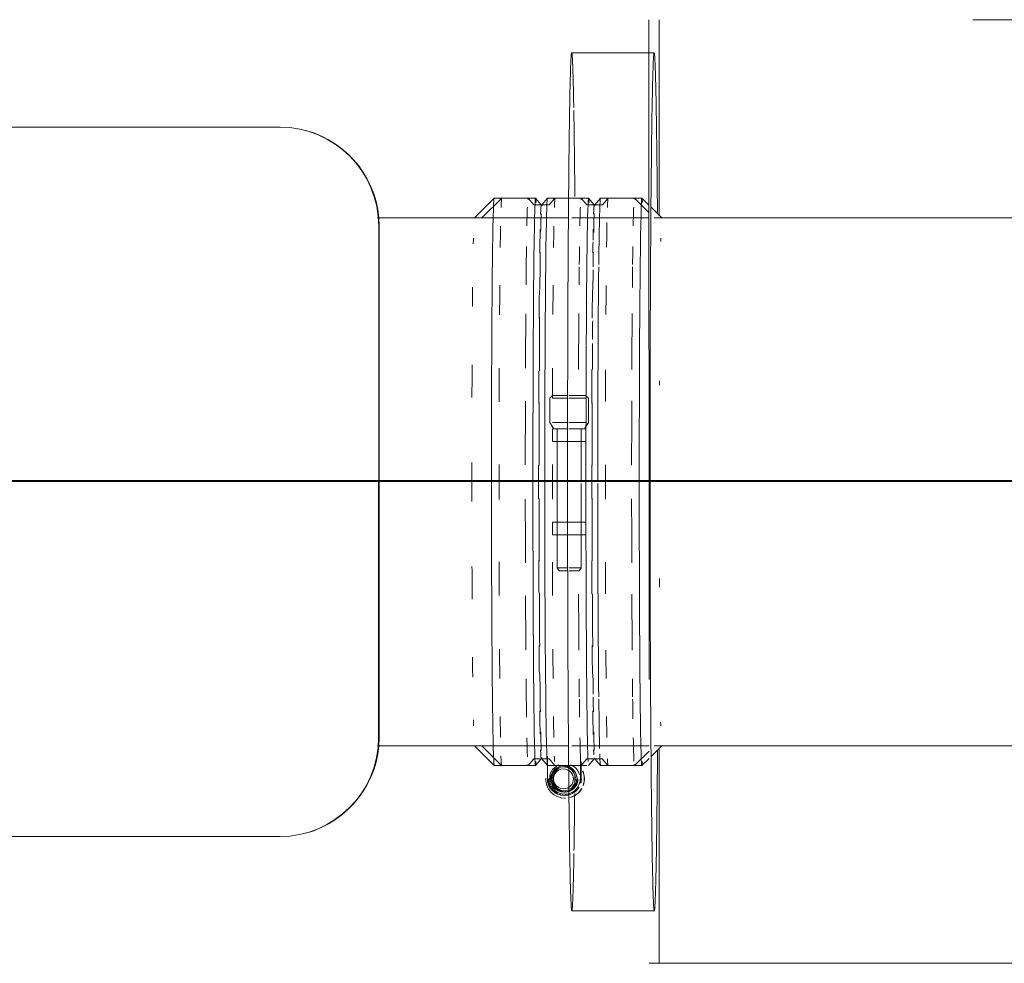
# Model space of a CAD drawing. Header units: millimetres. Extents: x 83162 to 161202, y 56220 to 105342.
# Tile 196 of 209: x 143833 to 144131, y 90118 to 90404. Entities that reach past the tile are written whole.
import ezdxf

# ---------------------------------------------------------------- set-up
doc = ezdxf.new("R2010")
doc.units = ezdxf.units.MM
doc.linetypes.add('ADSK_Штрих_ш2 п1_5', pattern=[350, 200, -150])
doc.layers.add('P-PIPE-____-OTLN', color=7, linetype='Continuous', lineweight=50)
doc.layers.add('Греющ. кабель', color=204, linetype='Continuous', lineweight=50)

# ---------------------------------------------------------------- blocks, each defined once
blk = doc.blocks.new('ВК_Чугун_Безраструбная_Ревизия прямоугольная - R-V240-ВКК_01_К3_З_ЭОМ_греющий кабель_')
at = {"layer": 'P-PIPE-____-OTLN', "color": 46, "lineweight": 9, "true_color": 0x785107}
for p, q in [((143911.66, 90371.67), (143691.67, 90371.7)), ((143911.8, 90371.67), (143911.66, 90371.67)), ((143662, 90344.2), (143605.2, 90344.21)), ((143999.17, 90344.16), (143941.33, 90344.17)), ((143661.67, 90341.7), (143661.65, 90186.7)), ((143941.64, 90186.67), (143941.66, 90341.67)), ((143941.79, 90341.67), (143941.77, 90186.67)), ((143605.18, 90184.21), (143661.98, 90184.2)), ((143941.31, 90184.17), (143999.19, 90184.16)), ((143691.64, 90156.7), (143911.63, 90156.67)), ((143911.63, 90156.67), (143911.77, 90156.67))]:
    blk.add_line(p, q, dxfattribs=at)
for centre, start_param, end_param in [((143691.67, 90341.7), 0, 1.570796), ((143911.66, 90341.67), 4.712389, 6.283185), ((143911.79, 90341.67), 4.712389, 6.021386), ((143691.65, 90186.7), 1.570796, 3.141593), ((143911.64, 90186.67), 3.141593, 4.712389), ((143911.78, 90186.67), 3.403392, 4.712389)]:
    blk.add_ellipse(centre, major_axis=(0, 30), ratio=0.999958, start_param=start_param, end_param=end_param, dxfattribs=at)
blk = doc.blocks.new('Соединитель Norma Rapid - Соединитель Norma Rapid-V241-ВКК_01_К3_З_ЭОМ_греющий кабель_')
at = {"layer": 'P-PIPE-____-OTLN', "lineweight": 9}
for p, q in [((143978.93, 90350.16), (143972.93, 90344.16)), ((143989.2, 90350.16), (143978.94, 90350.16)), ((143990.93, 90348.1), (143989.21, 90350.15)), ((143995.09, 90350.15), (143993.37, 90348.1)), ((143999.22, 90350.16), (143995.1, 90350.16)), ((143993.37, 90348.1), (143990.93, 90348.1)), ((143994.35, 90290.38), (143993.5, 90289.52)), ((143993.5, 90289.52), (143993.5, 90282.16)), ((143998.85, 90289.52), (143994.31, 90289.52)), ((143998.72, 90290.38), (143994.35, 90290.38)), ((143994.35, 90290.38), (143998.67, 90290.38)), ((143993.5, 90282.16), (143994.71, 90280.22)), ((143998.84, 90282.16), (143994.31, 90282.16)), ((143994.35, 90280.22), (143994.35, 90276.37)), ((143994.35, 90280.22), (143998.01, 90280.22)), ((143998.7, 90280.22), (143994.71, 90280.22)), ((143998.28, 90280.22), (143995.47, 90280.22)), ((143995.71, 90280.22), (143995.71, 90238.1)), ((143998.01, 90276.36), (143994.35, 90276.37)), ((143995.49, 90276.37), (143995.35, 90276.37)), ((143995.35, 90276.37), (143999.31, 90276.36)), ((143994.34, 90251.95), (143994.34, 90248.1)), ((143994.34, 90251.95), (143998.01, 90251.95)), ((143999.31, 90251.95), (143995.34, 90251.95)), ((143995.34, 90251.95), (143995.49, 90251.95)), ((143998.01, 90248.1), (143994.34, 90248.1)), ((143995.49, 90248.1), (143995.34, 90248.1)), ((143995.34, 90248.1), (143999.31, 90248.1)), ((143995.71, 90238.1), (143996.31, 90237.23)), ((143998.73, 90238.1), (143995.71, 90238.1)), ((143998.73, 90237.23), (143996.31, 90237.23)), ((143996.31, 90237.23), (143998.7, 90237.23)), ((143972.91, 90184.16), (143978.91, 90178.16)), ((143989.19, 90178.16), (143990.91, 90180.22)), ((143990.9, 90180.21), (143993.35, 90180.21)), ((143993.34, 90180.22), (143995.07, 90178.16)), ((143978.92, 90178.16), (143989.18, 90178.16)), ((143995.08, 90178.16), (143999.24, 90178.16))]:
    blk.add_line(p, q, dxfattribs=at)
at = {"layer": 'P-PIPE-____-OTLN', "color": 8, "lineweight": 9, "true_color": 0x808080}
for p, q in [((144005.27, 90350.16), (143999.22, 90350.16)), ((144007.01, 90348.1), (144005.28, 90350.15)), ((144011.16, 90350.15), (144009.44, 90348.1)), ((144021.44, 90350.16), (144011.17, 90350.16)), ((144023.57, 90348.02), (144021.44, 90350.15)), ((144009.45, 90348.1), (144007, 90348.1)), ((144027.44, 90344.15), (144024.19, 90347.41)), ((144004.35, 90290.37), (143999.3, 90290.38)), ((144004.44, 90289.52), (143999.3, 90289.52)), ((143999.4, 90290.38), (144004.35, 90290.37)), ((144005.2, 90289.52), (144004.35, 90290.37)), ((144005.2, 90282.16), (144005.2, 90289.52)), ((144004.44, 90282.16), (143999.29, 90282.16)), ((144003.99, 90280.22), (144005.2, 90282.16)), ((143999.3, 90280.22), (144004.35, 90280.22)), ((144003.99, 90280.22), (143999.32, 90280.22)), ((144003.2, 90280.22), (144000.35, 90280.22)), ((144002.98, 90264.16), (144002.98, 90280.22)), ((144004.35, 90276.36), (143999.3, 90276.36)), ((143999.31, 90276.36), (144003.35, 90276.36)), ((144003.35, 90276.36), (144002.83, 90276.36)), ((144004.46, 90276.36), (144004.35, 90276.36)), ((144002.98, 90238.1), (144002.98, 90263.65)), ((143999.3, 90251.95), (144004.34, 90251.95)), ((144003.34, 90251.95), (143999.31, 90251.95)), ((144002.83, 90251.95), (144003.34, 90251.95)), ((144004.34, 90251.95), (144004.46, 90251.95)), ((144004.34, 90248.1), (143999.3, 90248.1)), ((143999.31, 90248.1), (144003.34, 90248.1)), ((144003.34, 90248.1), (144002.83, 90248.1)), ((144004.46, 90248.1), (144004.34, 90248.1)), ((144002.98, 90238.1), (143999.31, 90238.1)), ((144002.37, 90237.23), (143999.31, 90237.23)), ((143999.37, 90237.23), (144002.37, 90237.23)), ((144002.37, 90237.23), (144002.98, 90238.1)), ((144024.21, 90180.95), (144027.42, 90184.16)), ((144005.26, 90178.16), (144006.99, 90180.22)), ((144006.98, 90180.21), (144009.43, 90180.21)), ((144009.42, 90180.22), (144011.14, 90178.16)), ((144021.42, 90178.16), (144023.59, 90180.33)), ((143999.24, 90178.16), (144004.74, 90178.16)), ((144011.15, 90178.16), (144021.41, 90178.16))]:
    blk.add_line(p, q, dxfattribs=at)
for centre, major_axis, start_param, end_param in [((144005.26, 90264.16), (0.01, 86), 6.108652, 7.349882), ((144021.42, 90264.16), (0.01, 86), 6.108652, 7.504916), ((144011.16, 90264.16), (0.01, 86), 0, 0.257509), ((144006.99, 90264.16), (0.01, 83.95), 0, 0.25749), ((144006.99, 90264.16), (0.01, 83.95), 0.423177, 0.510243), ((144011.16, 90264.16), (0.01, 86), 0.416716, 0.59764), ((144027.42, 90264.15), (0.01, 80), 0.392699, 0.426075), ((144006.99, 90264.16), (0.01, 83.95), 0.523599, 0.597445), ((144006.99, 90264.16), (0.01, 83.95), 0.806334, 0.939109), ((144011.16, 90264.16), (0.01, 86), 0.805988, 0.939456), ((144005.26, 90264.16), (0.01, 86), 1.069472, 1.570771), ((144006.99, 90264.16), (0.01, 83.95), 1.153462, 1.283374), ((144011.16, 90264.16), (0.01, 86), 1.164559, 1.283831), ((144021.42, 90264.16), (0.01, 86), 1.223233, 1.57072), ((144027.42, 90264.15), (0.01, 80), 1.178097, 1.195665), ((144006.99, 90264.16), (0.01, 83.95), 1.510876, 1.570765), ((144011.16, 90264.16), (0.01, 86), 1.510366, 1.570753), ((144005.26, 90264.16), (0.01, 86), 1.570796, 2.96706), ((144006.99, 90264.16), (0.01, 83.95), 1.570796, 1.63082), ((144011.16, 90264.16), (0.01, 86), 1.570796, 1.631331), ((144021.42, 90264.16), (0.01, 86), 1.570796, 3.316126), ((144006.99, 90264.16), (0.01, 83.95), 1.860103, 1.988059), ((144011.16, 90264.16), (0.01, 86), 1.857686, 1.976934), ((144027.42, 90264.15), (0.01, 80), 1.945534, 1.981486), ((144006.99, 90264.16), (0.01, 83.95), 2.202345, 2.335626), ((144011.16, 90264.16), (0.01, 86), 2.205331, 2.336063), ((144006.99, 90264.16), (0.01, 83.95), 2.543935, 2.718117), ((144011.16, 90264.16), (0.01, 86), 2.543618, 2.692498), ((144027.42, 90264.15), (0.01, 80), 2.714579, 2.748894), ((144006.99, 90264.16), (0.01, 83.95), 2.88386, 2.96706), ((144011.16, 90264.16), (0.01, 86), 2.920385, 3.141593), ((144005.26, 90264.16), (0.01, 86), 3.141593, 3.152579)]:
    blk.add_ellipse(centre, major_axis=major_axis, ratio=0.009218, start_param=start_param, end_param=end_param, dxfattribs=at)
at = {"layer": 'P-PIPE-____-OTLN', "lineweight": 9}
for centre, major_axis, start_param, end_param in [((143989.19, 90264.16), (0.01, 86), 6.108652, 7.853982), ((143978.93, 90264.16), (0.01, 86), 0, 0.258292), ((143995.09, 90264.16), (0.01, 86), 0, 0.2579), ((143990.91, 90264.16), (0.01, 83.95), 0, 0.25789), ((143978.93, 90264.16), (0.01, 86), 0.448577, 0.59875), ((143990.91, 90264.16), (0.01, 83.95), 0.426255, 0.598012), ((143995.09, 90264.16), (0.01, 86), 0.449132, 0.598194), ((143978.93, 90264.16), (0.01, 86), 0.804688, 0.940759), ((143990.91, 90264.16), (0.01, 83.95), 0.80567, 0.939775), ((143995.09, 90264.16), (0.01, 86), 0.80534, 0.940106), ((143978.93, 90264.16), (0.01, 86), 1.1584, 1.28517), ((143995.09, 90264.16), (0.01, 86), 1.15907, 1.271206), ((143990.91, 90264.16), (0.01, 83.95), 1.15951, 1.284059), ((143978.93, 90264.16), (0.01, 86), 1.509154, 1.570796), ((143990.91, 90264.16), (0.01, 83.95), 1.510257, 1.570796), ((143995.09, 90264.16), (0.01, 86), 1.509762, 1.570796), ((143978.93, 90264.16), (0.01, 86), 1.570796, 1.632545), ((143989.19, 90264.16), (0.01, 86), 1.570796, 3.316126), ((143990.91, 90264.16), (0.01, 83.95), 1.570796, 1.63144), ((143995.09, 90264.16), (0.01, 86), 1.570796, 1.631936), ((143978.93, 90264.16), (0.01, 86), 1.856746, 1.983087), ((143990.91, 90264.16), (0.01, 83.95), 1.85771, 1.982122), ((143995.09, 90264.16), (0.01, 86), 1.857217, 1.982615), ((143978.93, 90264.16), (0.01, 86), 2.201354, 2.336619), ((143990.91, 90264.16), (0.01, 83.95), 2.202062, 2.33591), ((143995.09, 90264.16), (0.01, 86), 2.201632, 2.33634), ((143990.91, 90264.16), (0.01, 83.95), 2.543882, 2.715338), ((143978.93, 90264.16), (0.01, 86), 2.543515, 2.692601), ((143995.09, 90264.16), (0.01, 86), 2.543567, 2.692549), ((143990.91, 90264.16), (0.01, 83.95), 2.884044, 3.141593), ((143978.93, 90264.16), (0.01, 86), 2.884062, 3.141593), ((143995.09, 90264.16), (0.01, 86), 2.883882, 2.96706)]:
    blk.add_ellipse(centre, major_axis=major_axis, ratio=0.009218, start_param=start_param, end_param=end_param, dxfattribs=at)
at = {"layer": 'P-PIPE-____-OTLN', "color": 9, "lineweight": 9, "true_color": 0xbfbfbf}
blk.add_ellipse((144006.99, 90264.16), major_axis=(0.01, 83.95), ratio=0.009218, start_param=3.057042, end_param=3.141593, dxfattribs=at)
blk = doc.blocks.new('Соединитель Norma Rapid - Соединитель Norma Rapid-V251-ВКК_01_К3_З_ЭОМ_греющий кабель_')
at = {"layer": 'P-PIPE-____-OTLN', "lineweight": 9}
for p, q in [((143976.65, 90350.15), (143970.65, 90344.15)), ((143986.92, 90350.16), (143976.65, 90350.16)), ((143988.65, 90348.1), (143986.93, 90350.15)), ((143992.8, 90350.15), (143991.08, 90348.1)), ((143999.22, 90350.16), (143992.81, 90350.16)), ((143991.09, 90348.1), (143988.64, 90348.1)), ((143970.67, 90184.16), (143976.67, 90178.16)), ((143986.95, 90178.16), (143988.68, 90180.22)), ((143988.67, 90180.21), (143991.11, 90180.21)), ((143991.1, 90180.22), (143992.83, 90178.16)), ((143992.77, 90180.99), (143992.77, 90174.16)), ((143976.68, 90178.16), (143986.94, 90178.16)), ((143992.84, 90178.16), (143999.24, 90178.16)), ((143998.03, 90177.8), (143997.62, 90177.79)), ((143997.73, 90170.52), (143998.14, 90170.52)), ((143997.85, 90169.16), (143997.89, 90169.16)), ((143998.12, 90169.16), (143998.16, 90169.16)), ((143998.19, 90168.31), (143998.27, 90168.31))]:
    blk.add_line(p, q, dxfattribs=at)
at = {"layer": 'P-PIPE-____-OTLN', "color": 8, "lineweight": 9, "true_color": 0x808080}
for p, q in [((144002.99, 90350.16), (143999.22, 90350.16)), ((144004.72, 90348.1), (144003, 90350.15)), ((144008.88, 90350.15), (144007.15, 90348.1)), ((144018.71, 90350.16), (144008.89, 90350.16)), ((144023.57, 90345.75), (144019.16, 90350.16)), ((144007.16, 90348.11), (144004.71, 90348.11)), ((144019.18, 90178.17), (144023.59, 90182.58)), ((144002.77, 90174.16), (144002.77, 90180.83)), ((144003.03, 90178.16), (144004.75, 90180.22)), ((144003.05, 90174.16), (144003.05, 90179.46)), ((144004.74, 90180.21), (144006.63, 90180.21)), ((144007.18, 90180.22), (144008.9, 90178.17)), ((143999.24, 90178.16), (144003.02, 90178.16)), ((144008.91, 90178.16), (144019.18, 90178.16))]:
    blk.add_line(p, q, dxfattribs=at)
at = {"layer": 'P-PIPE-____-OTLN', "lineweight": 9}
for centre, major_axis, ratio, start_param, end_param in [((143976.67, 90264.16), (-0.01, 86), 0.009777, 0.000149, 3.141593), ((143986.93, 90264.16), (-0.01, 86), 0.009777, 0.000149, 0.087834), ((143986.93, 90264.16), (-0.01, 86), 0.009777, 6.186951, 6.271532), ((143992.83, 90264.16), (-0.01, 86), 0.009777, 0.000149, 3.059226), ((143986.93, 90264.16), (-0.01, 86), 0.009777, 0.252284, 0.445979), ((143991.1, 90264.16), (-0.01, 83.95), 0.009777, 0.000149, 0.096233), ((143991.1, 90264.16), (-0.01, 83.95), 0.009777, 6.195314, 6.283185), ((143970.67, 90264.15), (-0.01, 80), 0.009777, 0.000149, 0.009778), ((143991.1, 90264.16), (-0.01, 83.95), 0.009777, 0.248687, 0.446324), ((143970.67, 90264.15), (-0.01, 80), 0.009777, 0.392848, 0.446036), ((143986.93, 90264.16), (-0.01, 86), 0.009777, 0.593331, 0.80305), ((143991.1, 90264.16), (-0.01, 83.95), 0.009777, 0.592754, 0.803626), ((143970.67, 90264.15), (-0.01, 80), 0.009777, 0.741702, 0.785196), ((143970.67, 90264.15), (-0.01, 80), 0.009777, 0.785548, 0.843692), ((143986.93, 90264.16), (-0.01, 86), 0.009777, 0.936421, 1.158082), ((143991.1, 90264.16), (-0.01, 83.95), 0.009777, 0.935683, 1.158819), ((143970.67, 90264.15), (-0.01, 80), 0.009777, 1.111281, 1.24511), ((143986.93, 90264.16), (-0.01, 86), 0.009777, 1.282275, 1.510354), ((143991.1, 90264.16), (-0.01, 83.95), 0.009777, 1.281464, 1.511164), ((143970.67, 90264.15), (-0.01, 80), 0.009777, 1.497791, 1.644719), ((143986.93, 90264.16), (-0.01, 86), 0.009777, 1.63128, 1.859481), ((143991.1, 90264.16), (-0.01, 83.95), 0.009777, 1.630494, 1.860265), ((143970.67, 90264.15), (-0.01, 80), 0.009777, 1.896336, 2.030851), ((143986.93, 90264.16), (-0.01, 86), 0.009777, 1.983444, 2.205454), ((143991.1, 90264.16), (-0.01, 83.95), 0.009777, 1.982778, 2.206119), ((143970.67, 90264.15), (-0.01, 80), 0.009777, 2.296911, 2.402709), ((143991.1, 90264.16), (-0.01, 83.95), 0.009777, 2.337927, 2.549111), ((143986.93, 90264.16), (-0.01, 86), 0.009777, 2.338393, 2.548647), ((143970.67, 90264.15), (-0.01, 80), 0.009777, 2.694947, 2.749043), ((143991.1, 90264.16), (-0.01, 83.95), 0.009777, 2.695209, 2.89331), ((143986.93, 90264.16), (-0.01, 86), 0.009777, 2.695418, 2.889808), ((143970.67, 90264.15), (-0.01, 80), 0.009777, 3.131815, 3.141593), ((143991.1, 90264.16), (-0.01, 83.95), 0.009777, 3.045092, 3.141593), ((143991.1, 90264.16), (-0.01, 83.95), 0.009777, 3.141742, 3.229702), ((143986.93, 90264.16), (-0.01, 86), 0.009777, 3.053446, 3.141593), ((143986.93, 90264.16), (-0.01, 86), 0.009777, 3.153246, 3.238092), ((143998.08, 90174.16), (-0.07, 4.64), 0.999952, 0.391635, 3.12632), ((143997.77, 90174.16), (-0.06, 4), 0.999952, 6.267913, 9.409505), ((143998.05, 90174.16), (-0.06, 4), 0.999952, 1.031925, 3.12632), ((143997.67, 90174.15), (-0.06, 3.64), 0.999952, 6.267912, 9.409505), ((143998.08, 90174.16), (-0.06, 3.64), 0.999952, 0.493531, 3.12632), ((143997.66, 90174.15), (-0.05, 3.03), 0.999952, 6.267912, 9.409505), ((143997.66, 90174.15), (-0.05, 3.03), 0.999952, 5.439904, 6.267912), ((143997.67, 90174.15), (-0.06, 3.64), 0.999952, 5.584074, 6.267913), ((143997.77, 90174.16), (-0.06, 4), 0.999952, 6.006113, 6.267912), ((143998.08, 90174.16), (-0.06, 3.64), 0.999952, 6.267912, 6.283185), ((143998.08, 90174.16), (-0.06, 3.64), 0.999952, 5.763307, 6.267912), ((143998.1, 90174.16), (-0.09, 5.85), 0.999952, 1.555678, 3.12632), ((143998.18, 90174.16), (-0.09, 5.85), 0.999952, 1.541559, 1.987165), ((143997.77, 90174.16), (-0.08, 5), 0.999952, 1.555523, 3.12632), ((143997.81, 90174.16), (-0.08, 5), 0.999952, 1.555523, 3.12632), ((143998.05, 90174.16), (-0.08, 5), 0.999952, 1.555523, 3.12632), ((143998.08, 90174.16), (-0.08, 5), 0.999952, 1.555523, 3.12632), ((143997.81, 90174.16), (-0.06, 4), 0.999952, 1.293724, 3.12632), ((143998.08, 90174.16), (-0.06, 4), 0.999952, 1.817323, 2.86452), ((143997.66, 90174.15), (-0.05, 3.03), 0.999952, 3.12632, 3.965389), ((143997.67, 90174.15), (-0.06, 3.64), 0.999952, 3.12632, 3.875783), ((143997.77, 90174.16), (-0.06, 4), 0.999952, 3.12632, 3.388119), ((143997.81, 90174.16), (-0.06, 4), 0.999952, 3.12632, 3.388119), ((143998.05, 90174.16), (-0.06, 4), 0.999952, 3.12632, 3.388119), ((143998.08, 90174.16), (-0.06, 3.64), 0.999952, 3.12632, 3.141593), ((143998.08, 90174.16), (-0.06, 4), 0.999952, 3.12632, 3.141593), ((143998.08, 90174.16), (-0.07, 4.64), 0.999952, 3.12632, 3.539491), ((143997.77, 90174.16), (-0.08, 5), 0.999952, 3.12632, 3.388119), ((143997.81, 90174.16), (-0.08, 5), 0.999952, 3.12632, 3.388119), ((143998.05, 90174.16), (-0.08, 5), 0.999952, 3.12632, 3.38444), ((143998.08, 90174.16), (-0.08, 5), 0.999952, 3.12632, 3.141593), ((143998.1, 90174.16), (-0.09, 5.85), 0.999952, 3.12632, 3.141593)]:
    blk.add_ellipse(centre, major_axis=major_axis, ratio=ratio, start_param=start_param, end_param=end_param, dxfattribs=at)
at = {"layer": 'P-PIPE-____-OTLN', "color": 8, "lineweight": 9, "true_color": 0x808080}
for centre, major_axis, ratio, start_param, end_param in [((144003, 90264.16), (-0.01, 86), 0.009777, 0.000149, 0.088123), ((144003, 90264.16), (-0.01, 86), 0.009777, 6.186671, 6.271532), ((144008.9, 90264.16), (-0.01, 86), 0.009777, 0.000149, 0.698281), ((144019.16, 90264.16), (-0.01, 86), 0.009777, 0.000149, 0.088414), ((144003, 90264.16), (-0.01, 86), 0.009777, 0.251805, 0.446457), ((144007.18, 90264.16), (-0.01, 83.95), 0.009777, 0.000149, 0.09652), ((144007.18, 90264.16), (-0.01, 83.95), 0.009777, 6.195018, 6.283185), ((144019.16, 90264.16), (-0.01, 86), 0.009777, 0.251323, 0.446938), ((144007.18, 90264.16), (-0.01, 83.95), 0.009777, 0.24818, 0.446814), ((144003, 90264.16), (-0.01, 86), 0.009777, 0.59272, 0.698281), ((144019.16, 90264.16), (-0.01, 86), 0.009777, 0.592106, 0.698281), ((144007.18, 90264.16), (-0.01, 83.95), 0.009777, 0.592128, 0.68148), ((144003, 90264.16), (-0.01, 86), 0.009777, 0.711576, 0.80366), ((144007.18, 90264.16), (-0.01, 83.95), 0.009777, 0.698281, 0.804251), ((144008.9, 90264.16), (-0.01, 86), 0.009777, 0.711576, 1.570798), ((144019.16, 90264.16), (-0.01, 86), 0.009777, 0.711576, 0.81636), ((144003, 90264.16), (-0.01, 86), 0.009777, 0.935752, 1.163534), ((144019.16, 90264.16), (-0.01, 86), 0.009777, 0.93508, 1.163534), ((144007.18, 90264.16), (-0.01, 83.95), 0.009777, 0.949803, 1.030426), ((144007.18, 90264.16), (-0.01, 83.95), 0.009777, 1.047347, 1.153295), ((144007.18, 90264.16), (-0.01, 83.95), 0.009777, 1.280802, 1.511825), ((144019.16, 90264.16), (-0.01, 86), 0.009777, 1.280979, 1.511648), ((144008.9, 90264.16), (-0.01, 86), 0.009777, 1.576768, 2.43006), ((144007.18, 90264.16), (-0.01, 83.95), 0.009777, 1.629935, 1.860193), ((144019.16, 90264.16), (-0.01, 86), 0.009777, 1.630186, 1.860573), ((144003, 90264.16), (-0.01, 86), 0.009777, 1.978068, 2.205833), ((144007.18, 90264.16), (-0.01, 83.95), 0.009777, 1.988308, 2.206507), ((144019.16, 90264.16), (-0.01, 86), 0.009777, 1.978068, 2.206213), ((144007.18, 90264.16), (-0.01, 83.95), 0.009777, 2.337756, 2.44361), ((144003, 90264.16), (-0.01, 86), 0.009777, 2.338226, 2.43006), ((144019.16, 90264.16), (-0.01, 86), 0.009777, 2.338057, 2.43006), ((144003, 90264.16), (-0.01, 86), 0.009777, 2.44361, 2.548814), ((144007.18, 90264.16), (-0.01, 83.95), 0.009777, 2.460034, 2.549282), ((144008.9, 90264.16), (-0.01, 86), 0.009777, 2.44361, 2.792676), ((144019.16, 90264.16), (-0.01, 86), 0.009777, 2.44361, 2.558849), ((144007.18, 90264.16), (-0.01, 83.95), 0.009777, 2.695275, 2.893241), ((144003, 90264.16), (-0.01, 86), 0.009777, 2.695483, 2.961834), ((144019.16, 90264.16), (-0.01, 86), 0.009777, 2.695548, 2.961988), ((144007.18, 90264.16), (-0.01, 83.95), 0.009777, 3.089267, 3.141593), ((144008.9, 90264.16), (-0.01, 86), 0.009777, 2.851996, 3.141593), ((143997.77, 90174.16), (-0.06, 4), 0.999952, 3.388119, 6.006113), ((143998.08, 90174.16), (-0.06, 3.64), 0.999952, 4.845937, 5.763307), ((143998.08, 90174.16), (-0.07, 4.64), 0.999952, 4.990489, 5.874907), ((143997.66, 90174.15), (-0.05, 3.03), 0.999952, 3.965389, 5.439904), ((143997.67, 90174.15), (-0.06, 3.64), 0.999952, 4.754637, 5.584074), ((144003, 90264.16), (-0.01, 86), 0.009777, 3.053736, 3.141593), ((144003, 90264.16), (-0.01, 86), 0.009777, 3.153246, 3.237813), ((143998.1, 90174.16), (-0.09, 5.85), 0.999952, 4.352312, 5.107444), ((143998.18, 90174.16), (-0.09, 5.85), 0.999952, 4.352115, 5.121246), ((144019.16, 90264.16), (-0.01, 86), 0.009777, 3.054027, 3.141593), ((143997.81, 90174.16), (-0.06, 4), 0.999952, 3.388119, 4.697116), ((143998.05, 90174.16), (-0.06, 4), 0.999952, 3.388119, 4.697116), ((143998.08, 90174.16), (-0.06, 4), 0.999952, 3.388119, 4.435317), ((143998.08, 90174.16), (-0.07, 4.64), 0.999952, 3.539491, 4.697116), ((143997.67, 90174.15), (-0.06, 3.64), 0.999952, 3.875783, 4.697116), ((143998.08, 90174.16), (-0.06, 3.64), 0.999952, 3.865099, 4.697116), ((143997.77, 90174.16), (-0.08, 5), 0.999952, 4.435317, 4.697116), ((143997.81, 90174.16), (-0.08, 5), 0.999952, 4.435317, 4.697116), ((143998.05, 90174.16), (-0.08, 5), 0.999952, 4.435317, 4.697116), ((143998.08, 90174.16), (-0.08, 5), 0.999952, 4.435317, 4.697116), ((143998.05, 90174.16), (-0.08, 5), 0.999952, 3.388119, 4.173517), ((143998.08, 90174.16), (-0.08, 5), 0.999952, 3.388119, 4.173517), ((143998.18, 90174.16), (-0.09, 5.85), 0.999952, 3.361935, 4.173517), ((143998.1, 90174.16), (-0.09, 5.85), 0.999952, 3.376757, 4.173517), ((143997.77, 90174.16), (-0.08, 5), 0.999952, 3.649919, 4.173517), ((143997.81, 90174.16), (-0.08, 5), 0.999952, 3.649919, 4.173517)]:
    blk.add_ellipse(centre, major_axis=major_axis, ratio=ratio, start_param=start_param, end_param=end_param, dxfattribs=at)

msp = doc.modelspace()

# ---------------------------------------------------------------- linework, layer by layer
at = {"layer": 'P-PIPE-____-OTLN', "color": 46, "linetype": 'ADSK_Штрих_ш2 п1_5', "lineweight": 9, "true_color": 0x785107}
for p, q in [((144023.56, 90404.23), (144023.6, 90118.26)), ((144321.68, 90404.23), (144023.56, 90404.23)), ((144025.14, 90394.16), (144000.15, 90394.16)), ((144000.19, 90134.16), (144025.18, 90134.16)), ((144023.6, 90118.26), (144321.72, 90118.26))]:
    msp.add_line(p, q, dxfattribs=at)
at = {"layer": 'P-PIPE-____-OTLN', "color": 43, "linetype": 'ADSK_Штрих_ш2 п1_5', "lineweight": 9, "true_color": 0xbba883}
for p, q in [((144321.68, 90404.23), (144023.56, 90404.23)), ((144026.67, 90344.74), (144026.67, 90404.23)), ((144026.71, 90118.26), (144026.7, 90183.61)), ((144023.6, 90118.26), (144321.72, 90118.26))]:
    msp.add_line(p, q, dxfattribs=at)
at = {"layer": 'P-PIPE-____-OTLN', "color": 43, "lineweight": 9, "true_color": 0xbba883}
for p, q in [((144023.57, 90344.16), (144000.16, 90344.16)), ((144202.69, 90344.19), (144025.15, 90344.16)), ((144000.18, 90184.16), (144023.59, 90184.16)), ((144025.17, 90184.16), (144202.65, 90184.19))]:
    msp.add_line(p, q, dxfattribs=at)
at = {"layer": 'P-PIPE-____-OTLN', "color": 46, "linetype": 'ADSK_Штрих_ш2 п1_5', "lineweight": 9, "true_color": 0x785107}
for start_param, end_param in [(0, 1.570796), (1.570796, 3.141593)]:
    msp.add_ellipse((144000.17, 90264.16), major_axis=(-0.02, 130), ratio=0.009777, start_param=start_param, end_param=end_param, dxfattribs=at)
at = {"layer": 'P-PIPE-____-OTLN', "color": 43, "linetype": 'ADSK_Штрих_ш2 п1_5', "lineweight": 9, "true_color": 0xbba883}
for centre, start_param, end_param in [((144000.17, 90264.16), 6.028101, 6.283185), ((144025.16, 90264.16), 0, 1.570796), ((144025.16, 90264.16), 5.391446, 6.283185), ((144000.17, 90264.16), 5.772583, 6.021386), ((144000.17, 90264.16), 5.440185, 5.759587), ((144025.16, 90264.16), 1.570796, 3.141593), ((144025.16, 90264.16), 3.141593, 4.033501), ((144000.17, 90264.16), 3.929793, 3.961413), ((144000.17, 90264.16), 3.678793, 3.898853), ((144000.17, 90264.16), 3.141593, 3.665191)]:
    msp.add_ellipse(centre, major_axis=(-0.02, 130), ratio=0.009777, start_param=start_param, end_param=end_param, dxfattribs=at)
at = {"layer": 'Греющ. кабель'}
msp.add_line((144828.43, 90264.22), (136294.52, 90266.63), dxfattribs=at)

# ---------------------------------------------------------------- block references
at = {"layer": 'P-PIPE-____-OTLN', "color": 46, "lineweight": 9, "true_color": 0x785107}
msp.add_blockref('ВК_Чугун_Безраструбная_Ревизия прямоугольная - R-V240-ВКК_01_К3_З_ЭОМ_греющий кабель_', (0, 0), dxfattribs=at)
at = {"layer": 'P-PIPE-____-OTLN', "lineweight": 9}
msp.add_blockref('Соединитель Norma Rapid - Соединитель Norma Rapid-V241-ВКК_01_К3_З_ЭОМ_греющий кабель_', (0, 0), dxfattribs=at)
at = {"layer": 'P-PIPE-____-OTLN', "color": 8, "lineweight": 9, "true_color": 0x808080}
msp.add_blockref('Соединитель Norma Rapid - Соединитель Norma Rapid-V251-ВКК_01_К3_З_ЭОМ_греющий кабель_', (0, 0), dxfattribs=at)

doc.saveas('drawing.dxf')
